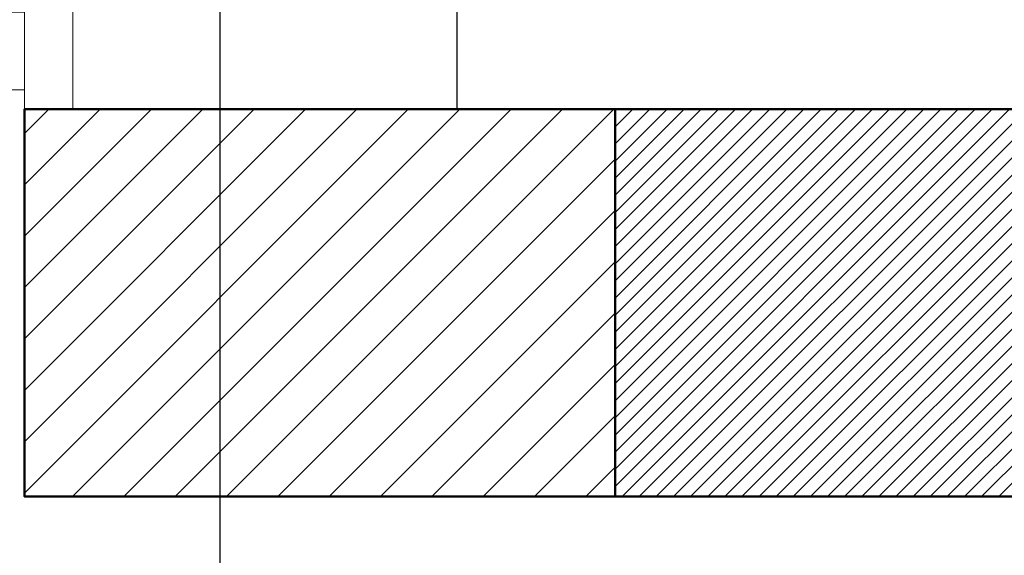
# Model space of a CAD drawing. Header units: centimetres. Extents: x -2715 to 104803, y -2927 to 32152.
# Tile 46 of 72: x 88390 to 88492, y -495 to -440. Entities that reach past the tile are written whole.
import ezdxf

# ---------------------------------------------------------------- set-up
doc = ezdxf.new("R2010")
doc.units = ezdxf.units.CM
doc.header["$MEASUREMENT"] = 0
doc.linetypes.add('DASHDOT2', pattern=[0.5, 0.25, -0.125, 0, -0.125])
doc.linetypes.add('HIDDENX2', pattern=[19.05, 12.7, -6.35])
for name, color, linetype, lineweight in [('1_ doors proj.', 252, 'Continuous', 15), ('1_ hatch', 252, 'Continuous', 9), ('1_ hatch proj.', 252, 'Continuous', 9), ('1_ projection', 252, 'HIDDENX2', 5), ('1_ przerywana  S_CONSTRUCTION', 252, 'DASHDOT2', 25), ('1_ wall STRUCT', 252, 'Continuous', 50), ('1_ wall STRUCT proj.', 252, 'Continuous', 50)]:
    doc.layers.add(name, color=color, linetype=linetype, lineweight=lineweight)
doc.layers.add('_IS_sanitarne.opis', color=105, linetype='Continuous')

# ---------------------------------------------------------------- blocks, each defined once
blk = doc.blocks.new('vcfnbvcnbvm')
for points in [[(-205, 4), (-5, 4), (-5, -4), (-205, -4), (-205, 6)], [(0, 6), (-5, 6), (-5, -6), (0, -6), (0, 6)], [(0, 6), (-5, 6), (-5, -6), (0, -6), (0, 6)]]:
    blk.add_lwpolyline(points)

msp = doc.modelspace()

# ---------------------------------------------------------------- hatches: boundary and pattern name
at = {"layer": '1_ hatch'}
h = msp.add_hatch(dxfattribs=at)
h.set_pattern_fill('ANSI31', color=256, scale=10)
h.paths.add_polyline_path([(88451.88, -489.07), (88451.88, -449.07), (88830.05, -449.07), (88830.05, -489.07)])
at = {"layer": '1_ hatch proj.'}
h = msp.add_hatch(dxfattribs=at)
h.set_pattern_fill('ANSI31', color=256, scale=30)
h.set_pattern_definition([(45, (1396.3333, 2e-13), (-2.65165043, 2.65165043), [])])
h.paths.add_polyline_path([(88451.88, -489.07), (88390.88, -489.07), (88390.88, -449.07), (88451.88, -449.07)])

# ---------------------------------------------------------------- linework, layer by layer
at = {"layer": '1_ projection'}
for points in [[(88128.88, -449.07), (88451.88, -449.07)], [(88128.88, -489.07), (88451.88, -489.07)]]:
    msp.add_lwpolyline(points, dxfattribs=at)
at = {"layer": '1_ przerywana  S_CONSTRUCTION', "ltscale": 50}
msp.add_lwpolyline([(88435.55, -449.07), (88435.55, 681.93)], dxfattribs=at)
at = {"layer": '1_ wall STRUCT'}
msp.add_lwpolyline([(88451.88, -489.07), (88451.88, -449.07), (88830.05, -449.07), (88830.05, -489.07), (88451.88, -489.07)], dxfattribs=at)
at = {"layer": '1_ wall STRUCT proj.'}
msp.add_lwpolyline([(88451.88, -489.07), (88390.88, -489.07), (88390.88, -449.07), (88451.88, -449.07), (88451.88, -489.07)], dxfattribs=at)
at = {"layer": '_IS_sanitarne.opis'}
msp.add_lwpolyline([(88411.04, -415.87), (88411.04, -564.47), (88809.02, -564.47)], dxfattribs=at)

# ---------------------------------------------------------------- block references
at = {"layer": '1_ doors proj.'}
msp.add_blockref('vcfnbvcnbvm', (88395.88, -443.07), dxfattribs=at)

doc.saveas('drawing.dxf')
